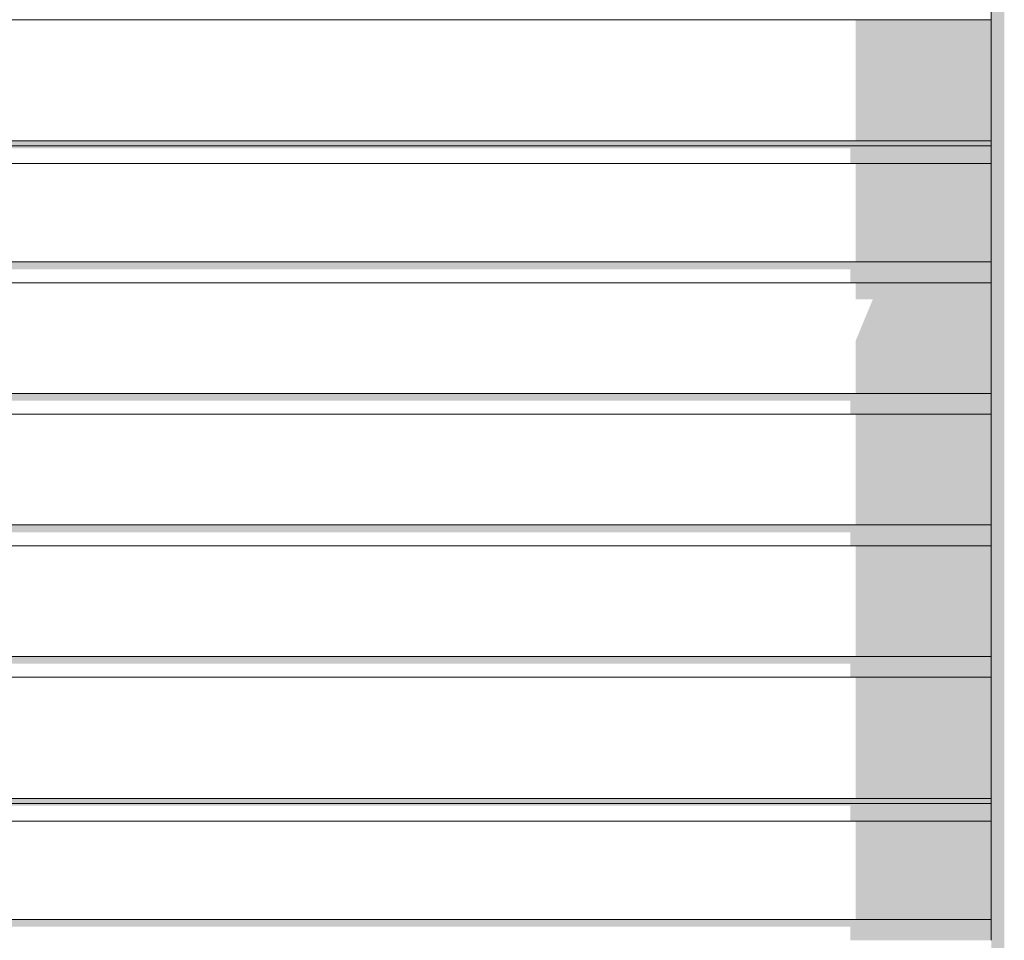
# Model space of a CAD drawing. Header units: millimetres. Extents: x 11 to 55443, y -2 to 19464.
# Tile 56 of 135: x 22919 to 23862, y 11348 to 12230. Entities that reach past the tile are written whole.
import ezdxf

# ---------------------------------------------------------------- set-up
doc = ezdxf.new("R2010")
doc.units = ezdxf.units.MM
doc.header["$MEASUREMENT"] = 0
doc.linetypes.add('Wipeout_Contour', pattern=[1000, 0, -1000])
doc.layers.add('Nowe_Drzwi Archicad', color=7, linetype='Continuous')
doc.layers.add('Nowe_Drzwi Archicad_Nr_pióra__101', color=252, linetype='Continuous', lineweight=5)
doc.layers.add('Nowe_Drzwi Archicad_Nr_pióra__81', color=7, linetype='Continuous', lineweight=13)

# ---------------------------------------------------------------- blocks, each defined once
blk = doc.blocks.new('ElemPrzekroju_3_1', base_point=(7287.15, 10853.98))
at = {"color": 254, "linetype": 'Wipeout_Contour', "lineweight": 0, "ltscale": 101338.89739}
blk.add_wipeout([(20639.99, 12108.88), (20639.99, 12091.88), (23849.99, 12091.88), (23849.99, 12108.88)], dxfattribs=at).dxf.layer = 'Nowe_Drzwi Archicad'
at = {"color": 254, "linetype": 'Wipeout_Contour', "lineweight": 0, "ltscale": 101124.074667}
blk.add_wipeout([(20639.99, 11997.88), (20639.99, 11977.88), (23849.99, 11977.88), (23849.99, 11997.88)], dxfattribs=at).dxf.layer = 'Nowe_Drzwi Archicad'
at = {"color": 254, "linetype": 'Wipeout_Contour', "lineweight": 0, "ltscale": 100885.312044}
blk.add_wipeout([(20639.99, 11871.88), (20639.99, 11851.88), (23849.99, 11851.88), (23849.99, 11871.88)], dxfattribs=at).dxf.layer = 'Nowe_Drzwi Archicad'
at = {"color": 254, "linetype": 'Wipeout_Contour', "lineweight": 0, "ltscale": 100648.507744}
blk.add_wipeout([(20639.99, 11745.88), (20639.99, 11725.88), (23849.99, 11725.88), (23849.99, 11745.88)], dxfattribs=at).dxf.layer = 'Nowe_Drzwi Archicad'
at = {"color": 254, "linetype": 'Wipeout_Contour', "lineweight": 0, "ltscale": 100413.675728}
blk.add_wipeout([(20639.99, 11619.88), (20639.99, 11599.88), (23849.99, 11599.88), (23849.99, 11619.88)], dxfattribs=at).dxf.layer = 'Nowe_Drzwi Archicad'
at = {"color": 254, "linetype": 'Wipeout_Contour', "lineweight": 0, "ltscale": 100156.182731}
blk.add_wipeout([(20639.99, 11478.98), (20639.99, 11461.98), (23849.99, 11461.98), (23849.99, 11478.98)], dxfattribs=at).dxf.layer = 'Nowe_Drzwi Archicad'
at = {"color": 254, "linetype": 'Wipeout_Contour', "lineweight": 0, "ltscale": 99950.166918}
blk.add_wipeout([(20639.99, 11367.98), (20639.99, 11347.98), (23849.99, 11347.98), (23849.99, 11367.98)], dxfattribs=at).dxf.layer = 'Nowe_Drzwi Archicad'
at = {"color": 254, "linetype": 'Wipeout_Contour', "lineweight": 0, "ltscale": 101359.885548}
blk.add_wipeout([(20639.99, 12113.78), (20639.99, 12108.88), (23849.99, 12108.88), (23849.99, 12113.78)], dxfattribs=at).dxf.layer = 'Nowe_Drzwi Archicad'
at = {"color": 254, "linetype": 'Wipeout_Contour', "lineweight": 0, "ltscale": 101232.853481}
blk.add_wipeout([(20639.99, 12091.88), (20639.99, 11997.88), (23849.99, 11997.88), (23849.99, 12091.88)], dxfattribs=at).dxf.layer = 'Nowe_Drzwi Archicad'
at = {"color": 254, "linetype": 'Wipeout_Contour', "lineweight": 0, "ltscale": 101004.614444}
blk.add_wipeout([(20639.99, 11977.88), (20639.99, 11871.88), (23849.99, 11871.88), (23849.99, 11977.88)], dxfattribs=at).dxf.layer = 'Nowe_Drzwi Archicad'
at = {"color": 254, "linetype": 'Wipeout_Contour', "lineweight": 0, "ltscale": 100766.830492}
blk.add_wipeout([(20639.99, 11851.88), (20639.99, 11745.88), (23849.99, 11745.88), (23849.99, 11851.88)], dxfattribs=at).dxf.layer = 'Nowe_Drzwi Archicad'
at = {"color": 254, "linetype": 'Wipeout_Contour', "lineweight": 0, "ltscale": 100531.011701}
blk.add_wipeout([(20639.99, 11725.88), (20639.99, 11619.88), (23849.99, 11619.88), (23849.99, 11725.88)], dxfattribs=at).dxf.layer = 'Nowe_Drzwi Archicad'
at = {"color": 254, "linetype": 'Wipeout_Contour', "lineweight": 0, "ltscale": 100176.316443}
blk.add_wipeout([(20639.99, 11483.88), (20639.99, 11478.98), (23849.99, 11478.98), (23849.99, 11483.88)], dxfattribs=at).dxf.layer = 'Nowe_Drzwi Archicad'
at = {"color": 254, "linetype": 'Wipeout_Contour', "lineweight": 0, "ltscale": 100054.481197}
blk.add_wipeout([(20639.99, 11461.98), (20639.99, 11367.98), (23849.99, 11367.98), (23849.99, 11461.98)], dxfattribs=at).dxf.layer = 'Nowe_Drzwi Archicad'
at = {"layer": 'Nowe_Drzwi Archicad', "linetype": 'Continuous', "lineweight": 0, "true_color": 0x000000}
for points in [[(20639.99, 12113.78), (20639.99, 12108.88), (23849.99, 12108.88), (23849.99, 12113.78)], [(20639.99, 11483.88), (20639.99, 11478.98), (23849.99, 11478.98), (23849.99, 11483.88)]]:
    blk.add_hatch(color=18, dxfattribs=at).paths.add_polyline_path(points)
at = {"color": 254, "linetype": 'Wipeout_Contour', "lineweight": 0, "ltscale": 101476.236506}
blk.add_wipeout([(20639.99, 12229.78), (20639.99, 12113.78), (23849.99, 12113.78), (23849.99, 12229.78)], dxfattribs=at).dxf.layer = 'Nowe_Drzwi Archicad'
at = {"color": 254, "linetype": 'Wipeout_Contour', "lineweight": 0, "ltscale": 100287.968639}
blk.add_wipeout([(20639.99, 11599.88), (20639.99, 11483.88), (23849.99, 11483.88), (23849.99, 11599.88)], dxfattribs=at).dxf.layer = 'Nowe_Drzwi Archicad'
at = {"color": 254, "linetype": 'Wipeout_Contour', "lineweight": 0, "ltscale": 161273.447578}
blk.add_wipeout([(23849.99, 14833.98), (23849.99, 10853.98), (23852.89, 10853.98), (23852.89, 11153.98), (23862.49, 11153.98), (23862.49, 14846.48)], dxfattribs=at).dxf.layer = 'Nowe_Drzwi Archicad'
at = {"layer": 'Nowe_Drzwi Archicad', "linetype": 'Continuous', "lineweight": 0, "true_color": 0x000000}
for points in [[(23849.99, 14833.98), (23849.99, 10853.98), (23852.89, 10853.98), (23852.89, 11153.98), (23862.49, 11153.98), (23862.49, 14846.48)], [(23719.99, 12229.78), (23719.99, 12113.78), (23849.99, 12113.78), (23849.99, 12229.78)], [(23849.99, 12108.88), (20639.99, 12108.88), (20639.99, 12106.71), (23714.99, 12106.71), (23714.99, 12091.88), (23849.99, 12091.88)], [(23719.99, 12091.88), (23719.99, 11997.88), (23849.99, 11997.88), (23849.99, 12091.88)], [(23849.99, 11997.88), (20639.99, 11997.88), (20639.99, 11990.81), (23714.99, 11990.81), (23714.99, 11977.88), (23849.99, 11977.88)], [(23719.99, 11977.88), (23719.99, 11961.85), (23736.56, 11961.85), (23719.99, 11921.85), (23719.99, 11871.88), (23849.99, 11871.88), (23849.99, 11977.88)], [(20639.99, 11864.81), (23714.99, 11864.81), (23714.99, 11851.88), (23849.99, 11851.88), (23849.99, 11871.88), (20639.99, 11871.88)], [(23719.99, 11851.88), (23719.99, 11745.88), (23849.99, 11745.88), (23849.99, 11851.88)], [(23849.99, 11745.88), (20639.99, 11745.88), (20639.99, 11738.81), (23714.99, 11738.81), (23714.99, 11725.88), (23849.99, 11725.88)], [(23719.99, 11725.88), (23719.99, 11619.88), (23849.99, 11619.88), (23849.99, 11725.88)], [(23849.99, 11619.88), (20639.99, 11619.88), (20639.99, 11612.81), (23714.99, 11612.81), (23714.99, 11599.88), (23849.99, 11599.88)], [(23719.99, 11599.88), (23719.99, 11483.88), (23849.99, 11483.88), (23849.99, 11599.88)], [(23849.99, 11478.98), (20639.99, 11478.98), (20639.99, 11476.81), (23714.99, 11476.81), (23714.99, 11461.98), (23849.99, 11461.98)], [(23719.99, 11461.98), (23719.99, 11367.98), (23849.99, 11367.98), (23849.99, 11461.98)], [(23849.99, 11367.98), (20639.99, 11367.98), (20639.99, 11360.91), (23714.99, 11360.91), (23714.99, 11347.98), (23849.99, 11347.98)]]:
    blk.add_hatch(color=18, dxfattribs=at).paths.add_polyline_path(points)
at = {"layer": 'Nowe_Drzwi Archicad_Nr_pióra__101', "color": 252, "linetype": 'Continuous', "lineweight": 5}
for p, q in [((23849.99, 12229.78), (23849.99, 12249.78)), ((23849.99, 12113.78), (23849.99, 12229.78)), ((23849.99, 12091.88), (23849.99, 12113.78)), ((23849.99, 11997.88), (23849.99, 12091.88)), ((23849.99, 11977.88), (23849.99, 11997.88)), ((23849.99, 11871.88), (23849.99, 11977.88)), ((23849.99, 11851.88), (23849.99, 11871.88)), ((23849.99, 11745.88), (23849.99, 11851.88)), ((23849.99, 11725.88), (23849.99, 11745.88)), ((23849.99, 11619.88), (23849.99, 11725.88)), ((23849.99, 11599.88), (23849.99, 11619.88)), ((23849.99, 11483.88), (23849.99, 11599.88)), ((23849.99, 11461.98), (23849.99, 11483.88)), ((23849.99, 11367.98), (23849.99, 11461.98)), ((23849.99, 11347.98), (23849.99, 11367.98))]:
    blk.add_line(p, q, dxfattribs=at)
at = {"layer": 'Nowe_Drzwi Archicad_Nr_pióra__81', "color": 7, "linetype": 'Continuous', "lineweight": 13}
for p, q in [((23849.99, 12229.78), (20639.99, 12229.78)), ((23849.99, 12113.78), (20639.99, 12113.78)), ((23849.99, 12108.88), (20639.99, 12108.88)), ((23849.99, 12091.88), (20639.99, 12091.88)), ((20639.99, 11997.88), (23849.99, 11997.88)), ((23849.99, 11977.88), (20639.99, 11977.88)), ((20639.99, 11871.88), (23849.99, 11871.88)), ((23849.99, 11851.88), (20639.99, 11851.88)), ((20639.99, 11745.88), (23849.99, 11745.88)), ((23849.99, 11725.88), (20639.99, 11725.88)), ((20639.99, 11619.88), (23849.99, 11619.88)), ((23849.99, 11599.88), (20639.99, 11599.88)), ((23849.99, 11483.88), (20639.99, 11483.88)), ((23849.99, 11478.98), (20639.99, 11478.98)), ((23849.99, 11461.98), (20639.99, 11461.98)), ((20639.99, 11367.98), (23849.99, 11367.98))]:
    blk.add_line(p, q, dxfattribs=at)

msp = doc.modelspace()

# ---------------------------------------------------------------- block references
at = {"layer": 'Nowe_Drzwi Archicad', "lineweight": 0}
msp.add_blockref('ElemPrzekroju_3_1', (7287.15, 10853.98), dxfattribs=at)

doc.saveas('drawing.dxf')
